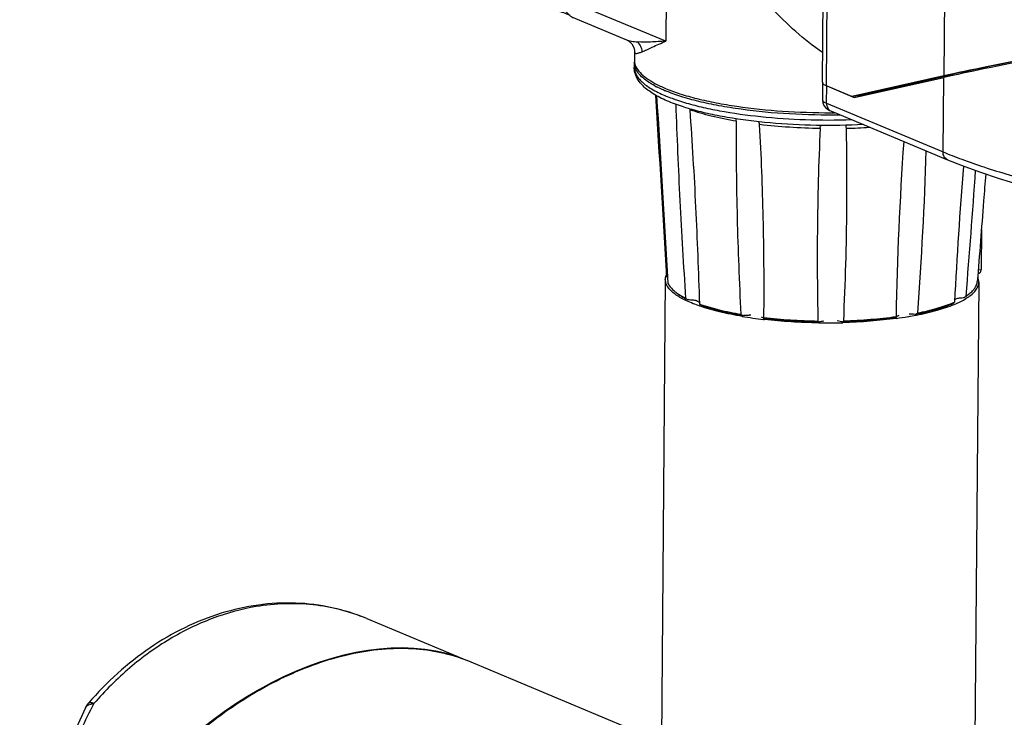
# Model space of a CAD drawing. Header units: millimetres. Extents: x 12 to 2508, y 25 to 1770.
# Tile 49 of 53: x 2128 to 2323, y 1411 to 1549. Entities that reach past the tile are written whole.
import ezdxf

# ---------------------------------------------------------------- set-up
doc = ezdxf.new("R2010")
doc.units = ezdxf.units.MM
for name, color, linetype in [('ARM2_ABL94', 7, 'Continuous'), ('COVER_M_PBL89', 7, 'Continuous'), ('COVER_S_PBL101', 7, 'Continuous'), ('COVER_S_PBL86', 7, 'Continuous'), ('FLANGE_J5_PBL105', 7, 'Continuous'), ('HOLDER_M_PBL93', 7, 'Continuous'), ('HOLDER_S_PBL100', 7, 'Continuous'), ('HOLDER_S_PBL85', 7, 'Continuous'), ('MODULE_M_ABL88', 7, 'Continuous'), ('MODULE_S_ABL84', 7, 'Continuous'), ('MODULE_S_ABL99', 7, 'Continuous'), ('new_view_8_VBL72', 7, 'Continuous'), ('PIPE2_PBL95', 7, 'Continuous'), ('PLATE_PBL107', 7, 'Continuous')]:
    doc.layers.add(name, color=color, linetype=linetype)

# ---------------------------------------------------------------- blocks, each defined once
blk = doc.blocks.new('HOLDER_S_PBL85', base_point=(1340.83, 1823.39))
at = {"layer": 'HOLDER_S_PBL85', "color": 7}
for p, q in [((1314.53, 1843.19), (1314.62, 1854.23)), ((1389.16, 1800.17), (1389.62, 1853.59)), ((1314.53, 1843.19), (1314.53, 1843.2)), ((1296.24, 1786.71), (1296.47, 1812.94)), ((1296.47, 1812.95), (1296.47, 1812.94)), ((1384.36, 1799.63), (1384.4, 1799.65)), ((1384.36, 1799.63), (1384.36, 1799.65)), ((1320.24, 1787.93), (1302.05, 1783.87)), ((1303.72, 1784.15), (1321.91, 1788.21)), ((1302.05, 1783.87), (1297.06, 1785.96)), ((1302.05, 1783.87), (1303.72, 1784.15)), ((1303.72, 1784.15), (1304.07, 1784.01))]:
    blk.add_line(p, q, dxfattribs=at)
at = {"layer": 'HOLDER_S_PBL85', "color": 2}
for p, q in [((1297.06, 1785.96), (1297.37, 1822.07)), ((1297.37, 1822.07), (1320.45, 1812.42)), ((1320.45, 1812.42), (1320.24, 1787.93)), ((1321.91, 1787.99), (1321.91, 1788.21))]:
    blk.add_line(p, q, dxfattribs=at)
at = {"layer": 'HOLDER_S_PBL85', "color": 7}
for centre, radius, start, end in [((1296.61, 1786.7), 0.365, 179.546, 184.9023), ((1296.73, 1786.74), 0.498, 205.8948, 207.4526)]:
    blk.add_arc(centre, radius, start, end, dxfattribs=at)
for centre, major_axis, start_param, end_param in [((1351.6, 1793.22), (37.56, 6.96), 6.121587, 8.837407), ((1380.39, 1798.91), (4.01, 0.74), -0.004711, 1.071088), ((1351.6, 1793.22), (35.56, 6.58), 0.006721, 0.395117), ((1351.6, 1793.22), (35.56, 6.58), 6.807722, 8.837407)]:
    blk.add_ellipse(centre, major_axis=major_axis, ratio=0.024305, start_param=start_param, end_param=end_param, dxfattribs=at)
for points, knots in [([(1315.19, 1862.91), (1313.53, 1862.09), (1310.29, 1860.15), (1305.85, 1856.5), (1301.88, 1852.15), (1297.32, 1845.56), (1293.3, 1836.28), (1292.08, 1828.26), (1292.05, 1824.3)], [0, 0, 0, 0, 0.117748, 0.23932, 0.36412, 0.491275, 0.747729, 1, 1, 1, 1]), ([(1314.62, 1854.23), (1314.62, 1854.3), (1314.63, 1854.56), (1314.68, 1854.81), (1314.74, 1855)], [0, 0, 0, 0, 0.247465, 1, 1, 1, 1]), ([(1320.76, 1848.63), (1319.85, 1849.01), (1318.58, 1849.61), (1317.08, 1850.57), (1316.19, 1851.27), (1315.5, 1851.99), (1314.99, 1852.73), (1314.69, 1853.47), (1314.62, 1853.99), (1314.62, 1854.23)], [0, 0, 0, 0, 0.338454, 0.482908, 0.611253, 0.724585, 0.824843, 0.915155, 1, 1, 1, 1]), ([(1314.74, 1855), (1314.76, 1855.06), (1314.84, 1855.32), (1314.96, 1855.57), (1315.06, 1855.75)], [0, 0, 0, 0, 0.241991, 1, 1, 1, 1]), ([(1389.14, 1855.23), (1389.18, 1855.15), (1389.35, 1854.85), (1389.48, 1854.53), (1389.54, 1854.29)], [0, 0, 0, 0, 0.261886, 1, 1, 1, 1]), ([(1389.54, 1854.29), (1389.55, 1854.23), (1389.6, 1854), (1389.62, 1853.77), (1389.62, 1853.59)], [0, 0, 0, 0, 0.253527, 1, 1, 1, 1]), ([(1389.62, 1853.59), (1389.62, 1853.24), (1389.46, 1852.49), (1388.81, 1851.44), (1387.78, 1850.45), (1386.39, 1849.5), (1384.65, 1848.6), (1382.58, 1847.75), (1380.18, 1846.97), (1376.44, 1845.98), (1371.17, 1844.99), (1364.27, 1844.2), (1356.87, 1843.79), (1351.8, 1843.8), (1349.23, 1843.87)], [0, 0, 0, 0, 0.024345, 0.051671, 0.084047, 0.122576, 0.167711, 0.219508, 0.27777, 0.342128, 0.487006, 0.649114, 0.822345, 1, 1, 1, 1]), ([(1349.23, 1843.87), (1346.43, 1843.95), (1341.02, 1844.27), (1333.33, 1845.23), (1327.48, 1846.43), (1323.4, 1847.62), (1321.6, 1848.28), (1320.76, 1848.63)], [0, 0, 0, 0, 0.289807, 0.561095, 0.801237, 0.906321, 1, 1, 1, 1]), ([(1292.05, 1824.3), (1292.02, 1821.13), (1292.67, 1814.93), (1294.89, 1809.08), (1296.36, 1806.46)], [0, 0, 0, 0, 0.514016, 1, 1, 1, 1]), ([(1296.24, 1786.67), (1296.24, 1786.63), (1296.26, 1786.58), (1296.28, 1786.54), (1296.28, 1786.53)], [0, 0, 0, 0, 0.739225, 1, 1, 1, 1]), ([(1296.29, 1786.51), (1296.35, 1786.4), (1296.6, 1786.17), (1296.88, 1786.03), (1297.06, 1785.96)], [0, 0, 0, 0, 0.412217, 1, 1, 1, 1])]:
    blk.add_open_spline(points, degree=3, knots=knots, dxfattribs=at)
at = {"layer": 'HOLDER_S_PBL85', "color": 2}
for points, knots in [([(1315.14, 1857.94), (1314.54, 1857.08), (1313.49, 1855.24), (1312.75, 1853.26), (1312.44, 1852.25)], [0, 0, 0, 0, 0.498588, 1, 1, 1, 1]), ([(1312.44, 1852.25), (1311.52, 1849.21), (1311.03, 1844.3), (1311.54, 1837.78), (1312.77, 1830.94), (1315.52, 1822.31), (1318.66, 1815.7), (1320.45, 1812.42)], [0, 0, 0, 0, 0.228953, 0.349031, 0.472697, 0.730044, 1, 1, 1, 1]), ([(1320.45, 1812.42), (1318.59, 1817.43), (1316.36, 1825.11), (1314.78, 1835.5), (1314.51, 1840.65), (1314.53, 1843.19)], [0, 0, 0, 0, 0.509647, 0.757636, 1, 1, 1, 1]), ([(1297.37, 1822.07), (1297.12, 1821.31), (1296.28, 1818.33), (1295.84, 1815.22), (1295.9, 1812.93)], [0, 0, 0, 0, 0.260213, 1, 1, 1, 1]), ([(1297.37, 1822.07), (1297.23, 1821.31), (1296.75, 1818.29), (1296.48, 1815.23), (1296.47, 1812.94)], [0, 0, 0, 0, 0.254024, 1, 1, 1, 1]), ([(1296.41, 1808.98), (1296.33, 1809.31), (1296.05, 1810.61), (1295.92, 1811.94), (1295.9, 1812.93)], [0, 0, 0, 0, 0.251427, 1, 1, 1, 1]), ([(1295.9, 1812.93), (1295.92, 1812.91), (1296.01, 1812.83), (1296.1, 1812.74), (1296.16, 1812.66)], [0, 0, 0, 0, 0.256317, 1, 1, 1, 1]), ([(1296.16, 1812.66), (1296.19, 1812.61), (1296.33, 1812.42), (1296.43, 1812.2), (1296.46, 1812.02)], [0, 0, 0, 0, 0.261487, 1, 1, 1, 1])]:
    blk.add_open_spline(points, degree=3, knots=knots, dxfattribs=at)
blk = doc.blocks.new('COVER_S_PBL86', base_point=(1342.71, 1781))
at = {"layer": 'COVER_S_PBL86', "color": 7}
for p, q in [((1388.96, 1776.24), (1389.16, 1799.87)), ((1296.29, 1786.51), (1296.26, 1783.13)), ((1297.11, 1785.94), (1302.54, 1783.66)), ((1302.54, 1783.66), (1320.24, 1787.63)), ((1297.48, 1781.21), (1297.65, 1781.12)), ((1297.65, 1781.12), (1297.91, 1781.01)), ((1298.39, 1780.8), (1321.01, 1771.33))]:
    blk.add_line(p, q, dxfattribs=at)
at = {"layer": 'COVER_S_PBL86', "color": 2}
for p, q in [((1297.08, 1782.53), (1297.11, 1785.94)), ((1320.11, 1772.9), (1320.24, 1787.63)), ((1297.08, 1782.53), (1320.11, 1772.9))]:
    blk.add_line(p, q, dxfattribs=at)
at = {"layer": 'COVER_S_PBL86', "color": 7}
for points in [[(1296.26, 1783.13), (1296.32, 1782.64), (1296.53, 1782.11), (1296.84, 1781.69), (1297.18, 1781.4), (1297.48, 1781.21)], [(1376.8, 1764.16), (1377.59, 1764.43), (1381, 1765.91), (1383.9, 1767.72), (1386.2, 1769.8), (1387.82, 1772.06), (1388.72, 1774.38), (1388.96, 1776.24)], [(1321.01, 1771.33), (1323.89, 1770.19), (1327.34, 1768.93), (1331.24, 1767.64), (1335.56, 1766.34), (1340.22, 1765.1), (1345.14, 1763.99), (1350.18, 1763.09), (1355.24, 1762.45), (1360.2, 1762.13), (1364.94, 1762.16)], [(1365.3, 1762.32), (1368.1, 1762.61), (1371.45, 1763.09), (1374.57, 1763.69), (1376.97, 1764.29)]]:
    blk.add_lwpolyline(points, dxfattribs=at)
for centre, radius, start, end in [((1298.55, 1789.36), 3.72, 246.2649, 247.3037), ((1364.85, 1762.86), 0.721, 303.6677, 309.5685)]:
    blk.add_arc(centre, radius, start, end, dxfattribs=at)
at = {"layer": 'COVER_S_PBL86', "color": 2}
blk.add_arc((1360.4, 1837.83), 75.28, 282.7011, 282.8652, dxfattribs=at)
at = {"layer": 'COVER_S_PBL86', "color": 7}
blk.add_ellipse((1351.6, 1792.91), major_axis=(37.56, 6.96), ratio=0.02463, start_param=-0.004785, end_param=2.554154, dxfattribs=at)
at = {"layer": 'COVER_S_PBL86', "color": 2}
for points, knots in [([(1296.26, 1783.13), (1296.26, 1783.08), (1296.3, 1783.01), (1296.38, 1782.92), (1296.52, 1782.81), (1296.75, 1782.68), (1296.96, 1782.58), (1297.08, 1782.53)], [0, 0, 0, 0, 0.134798, 0.226875, 0.339048, 0.627308, 1, 1, 1, 1]), ([(1297.08, 1782.53), (1297.08, 1782.22), (1297.18, 1781.74), (1297.54, 1781.24), (1297.78, 1781.07), (1297.91, 1781.01)], [0, 0, 0, 0, 0.523586, 0.766478, 1, 1, 1, 1]), ([(1320.11, 1772.9), (1321.33, 1772.39), (1324.01, 1771.35), (1328.37, 1769.83), (1333.3, 1768.3), (1340.61, 1766.31), (1348.3, 1764.72), (1356.17, 1763.79), (1362, 1763.51), (1367.58, 1763.69), (1372.76, 1764.36), (1377.41, 1765.5), (1381.4, 1767.08), (1384.63, 1769.02), (1386.71, 1770.94), (1387.87, 1772.58), (1388.49, 1773.79), (1388.86, 1775.01), (1388.95, 1775.84), (1388.96, 1776.24)], [0, 0, 0, 0, 0.052644, 0.114419, 0.183545, 0.258101, 0.415894, 0.495556, 0.573413, 0.647854, 0.717439, 0.781009, 0.837793, 0.88748, 0.930289, 0.949408, 0.967213, 0.983966, 1, 1, 1, 1]), ([(1321.01, 1771.33), (1320.88, 1771.39), (1320.62, 1771.56), (1320.22, 1772.06), (1320.11, 1772.57), (1320.11, 1772.9)], [0, 0, 0, 0, 0.23364, 0.476023, 1, 1, 1, 1]), ([(1365.46, 1762.46), (1366, 1762.53), (1367.08, 1762.67), (1368.66, 1762.9), (1370.2, 1763.14), (1372.13, 1763.46), (1374.38, 1763.85), (1376.13, 1764.2), (1376.95, 1764.39)], [0, 0, 0, 0, 0.141449, 0.278913, 0.412276, 0.541075, 0.783427, 1, 1, 1, 1])]:
    blk.add_open_spline(points, degree=3, knots=knots, dxfattribs=at)
at = {"layer": 'COVER_S_PBL86', "color": 7}
for points, knots in [([(1297.91, 1781.01), (1297.94, 1780.99), (1298.11, 1780.92), (1298.27, 1780.85), (1298.39, 1780.8)], [0, 0, 0, 0, 0.222275, 1, 1, 1, 1]), ([(1376.8, 1764.16), (1376.72, 1764.13), (1376.61, 1764.12), (1376.5, 1764.14), (1376.47, 1764.15)], [0, 0, 0, 0, 0.741536, 1, 1, 1, 1]), ([(1377.16, 1764.44), (1377.15, 1764.41), (1377.08, 1764.33), (1377, 1764.26), (1376.93, 1764.22)], [0, 0, 0, 0, 0.266294, 1, 1, 1, 1]), ([(1377.16, 1764.44), (1377.15, 1764.42), (1377.1, 1764.36), (1377.02, 1764.31), (1376.97, 1764.29)], [0, 0, 0, 0, 0.274375, 1, 1, 1, 1]), ([(1364.94, 1762.16), (1365.02, 1762.16), (1365.13, 1762.19), (1365.22, 1762.24), (1365.25, 1762.26)], [0, 0, 0, 0, 0.741395, 1, 1, 1, 1]), ([(1365.31, 1762.3), (1365.32, 1762.31), (1365.37, 1762.36), (1365.42, 1762.42), (1365.46, 1762.46)], [0, 0, 0, 0, 0.239905, 1, 1, 1, 1])]:
    blk.add_open_spline(points, degree=3, knots=knots, dxfattribs=at)
blk.add_open_spline([(1376.93, 1764.22), (1376.89, 1764.19), (1376.85, 1764.17), (1376.8, 1764.16)], degree=3, dxfattribs=at)
blk = doc.blocks.new('MODULE_S_ABL84', base_point=(1342.71, 1781))
at = {"layer": 'COVER_S_PBL86'}
blk.add_blockref('COVER_S_PBL86', (1342.71, 1781), dxfattribs=at)
at = {"layer": 'HOLDER_S_PBL85'}
blk.add_blockref('HOLDER_S_PBL85', (1340.83, 1823.39), dxfattribs=at)
blk = doc.blocks.new('COVER_M_PBL89', base_point=(1183.5, 1628.75))
at = {"layer": 'COVER_M_PBL89', "color": 7}
for p, q in [((1206.11, 1680.57), (1225.97, 1672.26)), ((1150.47, 1662.92), (1150.47, 1662.92)), ((1141.02, 1616.86), (1141.02, 1616.86)), ((1157.92, 1575.01), (1157.91, 1575.01)), ((1158.25, 1574.86), (1157.92, 1575.01)), ((1158.25, 1574.86), (1159.14, 1574.47)), ((1159.14, 1574.47), (1160.61, 1573.86))]:
    blk.add_line(p, q, dxfattribs=at)
for points in [[(1150.47, 1662.92), (1147.52, 1656.45), (1145.13, 1649.21), (1143.41, 1641.9), (1142.27, 1634.91), (1141.56, 1628.42), (1141.17, 1622.36), (1141.02, 1616.86)], [(1141.02, 1616.86), (1141.08, 1611.5), (1141.39, 1605.88), (1142.06, 1600.17), (1143.24, 1594.38), (1145.08, 1588.88), (1147.59, 1584.11), (1150.65, 1580.22), (1154.23, 1577.15), (1157.91, 1575.01)]]:
    blk.add_lwpolyline(points, dxfattribs=at)
blk.add_arc((1154.9, 1660.58), 5.02, 139.3701, 152.1516, dxfattribs=at)
at = {"layer": 'COVER_M_PBL89', "color": 2}
for centre, radius, start, end in [((1152.05, 1661.52), 2.19, 109.0481, 111.3118), ((1168.19, 1596.62), 23.93, 244.5422, 245.4418)]:
    blk.add_arc(centre, radius, start, end, dxfattribs=at)
at = {"layer": 'COVER_M_PBL89', "color": 7}
blk.add_ellipse((1193.29, 1623.06), major_axis=(40.55, 44.19), ratio=0.660707, start_param=0.235353, end_param=3.372099, dxfattribs=at)
blk.add_open_spline([(1206.11, 1680.57), (1203.9, 1681.49), (1199.27, 1682.94), (1192.01, 1683.84), (1184.6, 1683.44), (1177.21, 1681.78), (1170, 1678.91), (1160.75, 1673.52), (1154.66, 1667.99), (1151.1, 1663.84)], degree=3, knots=[0, 0, 0, 0, 0.117221, 0.235424, 0.35551, 0.478206, 0.604001, 0.733105, 1, 1, 1, 1], dxfattribs=at)
at = {"layer": 'COVER_M_PBL89', "color": 2}
for points, knots in [([(1184.25, 1682.93), (1181.29, 1682.43), (1175.35, 1680.8), (1166.91, 1676.67), (1159.02, 1670.96), (1154.35, 1666.28), (1152.17, 1663.75)], [0, 0, 0, 0, 0.236172, 0.481773, 0.736771, 1, 1, 1, 1]), ([(1206.11, 1680.57), (1204.43, 1681.27), (1200.94, 1682.44), (1195.49, 1683.42), (1189.88, 1683.62), (1186.12, 1683.24), (1184.25, 1682.93)], [0, 0, 0, 0, 0.245669, 0.493149, 0.74412, 1, 1, 1, 1]), ([(1152.17, 1663.75), (1150.29, 1660.36), (1147.15, 1653.01), (1144.08, 1641.19), (1142.32, 1628.77), (1141.88, 1620.33), (1141.84, 1616.12)], [0, 0, 0, 0, 0.236172, 0.48499, 0.743192, 1, 1, 1, 1]), ([(1150.47, 1662.92), (1150.55, 1663.06), (1150.77, 1663.33), (1151.08, 1663.5), (1151.25, 1663.57)], [0, 0, 0, 0, 0.473095, 1, 1, 1, 1]), ([(1152.17, 1663.75), (1152.05, 1663.8), (1151.82, 1663.88), (1151.47, 1663.97), (1151.18, 1663.94), (1151.1, 1663.84)], [0, 0, 0, 0, 0.360942, 0.643998, 1, 1, 1, 1]), ([(1151.33, 1663.6), (1151.39, 1663.62), (1151.67, 1663.7), (1151.95, 1663.74), (1152.17, 1663.75)], [0, 0, 0, 0, 0.232338, 1, 1, 1, 1]), ([(1141.84, 1616.12), (1141.72, 1616.17), (1141.51, 1616.27), (1141.24, 1616.45), (1141.07, 1616.65), (1141.02, 1616.8), (1141.02, 1616.86)], [0, 0, 0, 0, 0.339195, 0.612469, 0.825803, 1, 1, 1, 1]), ([(1141.84, 1616.12), (1141.82, 1613.61), (1141.91, 1608.77), (1142.48, 1601.82), (1143.54, 1595.53), (1145.12, 1589.92), (1147.29, 1585.02), (1150.12, 1580.84), (1153.65, 1577.42), (1156.44, 1575.72), (1157.91, 1575.02)], [0, 0, 0, 0, 0.161587, 0.311523, 0.448206, 0.572174, 0.685621, 0.791856, 0.895097, 1, 1, 1, 1])]:
    blk.add_open_spline(points, degree=3, knots=knots, dxfattribs=at)
blk = doc.blocks.new('HOLDER_M_PBL93', base_point=(1203.9, 1602.1))
at = {"layer": 'HOLDER_M_PBL93', "color": 7}
for p, q in [((1264.4, 1656.18), (1225.97, 1672.26)), ((1225.97, 1672.25), (1226.07, 1672.21))]:
    blk.add_line(p, q, dxfattribs=at)
blk.add_open_spline([(1144.87, 1614.85), (1145.9, 1619.2), (1149.02, 1627.98), (1156.14, 1640.39), (1165.58, 1651.88), (1176.86, 1661.75), (1189.34, 1669.3), (1200.36, 1673.27), (1208.99, 1674.65), (1215.06, 1674.79), (1220.74, 1674.04), (1224.3, 1672.95), (1225.97, 1672.26)], degree=3, knots=[0, 0, 0, 0, 0.122097, 0.252852, 0.38915, 0.526728, 0.660545, 0.785626, 0.843841, 0.898848, 0.950767, 1, 1, 1, 1], dxfattribs=at)
blk = doc.blocks.new('MODULE_M_ABL88', base_point=(1203.9, 1602.1))
at = {"layer": 'COVER_M_PBL89'}
blk.add_blockref('COVER_M_PBL89', (1183.5, 1628.75), dxfattribs=at)
at = {"layer": 'HOLDER_M_PBL93'}
blk.add_blockref('HOLDER_M_PBL93', (1203.9, 1602.1), dxfattribs=at)
blk = doc.blocks.new('PIPE2_PBL95', base_point=(1295.75, 1693.9))
at = {"layer": 'PIPE2_PBL95', "color": 7}
for p, q in [((1265.18, 1747.68), (1264.33, 1647.81)), ((1327.18, 1747.15), (1326.33, 1647.28)), ((1264.76, 1646.4), (1264.75, 1646.41)), ((1264.83, 1646.4), (1264.82, 1646.41)), ((1271.24, 1642.48), (1271.16, 1642.51)), ((1271.28, 1642.49), (1271.2, 1642.52)), ((1321.4, 1642.83), (1321.45, 1642.86)), ((1321.41, 1642.83), (1321.47, 1642.85))]:
    blk.add_line(p, q, dxfattribs=at)
for centre, radius, start, end in [((1324.93, 1747.17), 2.25, 359.5243, 3.1132), ((1272.88, 1752.6), 9.75, 233.9252, 235.3786), ((1294.61, 1826.05), 86.87, 260.5778, 263.3963), ((1295.47, 1833.21), 94.08, 263.3744, 263.4897), ((1300.79, 1813.95), 74.68, 277.7724, 279.5529), ((1302.09, 1806.14), 66.77, 279.5573, 281.012), ((1297.1, 1853.31), 114.25, 269.2219, 271.5883), ((1324.03, 1647.3), 2.29, 348.0882, 359.4547), ((1299.92, 1714.16), 74.77, 277.7377, 279.5525)]:
    blk.add_arc(centre, radius, start, end, dxfattribs=at)
for points, knots in [([(1265.18, 1747.68), (1265.18, 1747.72), (1265.19, 1747.91), (1265.22, 1748.09), (1265.26, 1748.23)], [0, 0, 0, 0, 0.248084, 1, 1, 1, 1]), ([(1267.14, 1744.73), (1266.84, 1744.95), (1266.3, 1745.39), (1265.67, 1746.13), (1265.27, 1746.89), (1265.18, 1747.43), (1265.18, 1747.68)], [0, 0, 0, 0, 0.304919, 0.566289, 0.793048, 1, 1, 1, 1]), ([(1265.26, 1748.23), (1265.26, 1748.26), (1265.3, 1748.38), (1265.34, 1748.51), (1265.38, 1748.6)], [0, 0, 0, 0, 0.245983, 1, 1, 1, 1]), ([(1325.19, 1744.24), (1325.49, 1744.45), (1326.03, 1744.89), (1326.68, 1745.61), (1327.08, 1746.37), (1327.18, 1746.9), (1327.18, 1747.15)], [0, 0, 0, 0, 0.304645, 0.565938, 0.792801, 1, 1, 1, 1]), ([(1327.18, 1747.29), (1327.17, 1747.36), (1327.15, 1747.64), (1327.07, 1747.92), (1326.98, 1748.11)], [0, 0, 0, 0, 0.243978, 1, 1, 1, 1]), ([(1272.02, 1742.38), (1271.12, 1742.69), (1269.51, 1743.31), (1267.98, 1744.14), (1267.34, 1744.58)], [0, 0, 0, 0, 0.549283, 1, 1, 1, 1]), ([(1322.32, 1742.72), (1322.53, 1742.81), (1323.28, 1743.13), (1324.02, 1743.5), (1324.53, 1743.81)], [0, 0, 0, 0, 0.269657, 1, 1, 1, 1]), ([(1324.53, 1743.81), (1324.59, 1743.85), (1324.81, 1743.98), (1325.03, 1744.13), (1325.19, 1744.24)], [0, 0, 0, 0, 0.258391, 1, 1, 1, 1]), ([(1280.39, 1740.36), (1278.87, 1740.61), (1276.06, 1741.17), (1273.29, 1741.94), (1272.02, 1742.38)], [0, 0, 0, 0, 0.53411, 1, 1, 1, 1]), ([(1314.85, 1740.6), (1316.23, 1740.87), (1318.76, 1741.45), (1321.22, 1742.27), (1322.32, 1742.72)], [0, 0, 0, 0, 0.541513, 1, 1, 1, 1]), ([(1295.55, 1739.08), (1293.72, 1739.1), (1290.14, 1739.24), (1286.56, 1739.54), (1284.81, 1739.74)], [0, 0, 0, 0, 0.508166, 1, 1, 1, 1]), ([(1310.89, 1739.95), (1309.17, 1739.72), (1305.64, 1739.35), (1302.09, 1739.16), (1300.26, 1739.11)], [0, 0, 0, 0, 0.486393, 1, 1, 1, 1]), ([(1264.75, 1646.41), (1264.62, 1646.63), (1264.4, 1647.08), (1264.33, 1647.57), (1264.33, 1647.81)], [0, 0, 0, 0, 0.520225, 1, 1, 1, 1]), ([(1271.16, 1642.51), (1270.39, 1642.77), (1268.98, 1643.31), (1267.13, 1644.25), (1265.71, 1645.24), (1265, 1646.01), (1264.76, 1646.4)], [0, 0, 0, 0, 0.320706, 0.593632, 0.818687, 1, 1, 1, 1]), ([(1321.47, 1642.85), (1322.12, 1643.12), (1323.29, 1643.67), (1324.59, 1644.51), (1325.37, 1645.23), (1325.8, 1645.74), (1326.11, 1646.27), (1326.24, 1646.64), (1326.28, 1646.83)], [0, 0, 0, 0, 0.3286, 0.600289, 0.716053, 0.819822, 0.913531, 1, 1, 1, 1]), ([(1309.98, 1640.07), (1308.35, 1639.85), (1304.98, 1639.49), (1299.82, 1639.21), (1294.53, 1639.17), (1289.26, 1639.37), (1284.17, 1639.8), (1279.41, 1640.46), (1275.12, 1641.32), (1272.46, 1642.07), (1271.24, 1642.48)], [0, 0, 0, 0, 0.126474, 0.259841, 0.396461, 0.532562, 0.664392, 0.788358, 0.901168, 1, 1, 1, 1]), ([(1312.32, 1640.43), (1314.01, 1640.72), (1316.43, 1641.21), (1319.45, 1642.09), (1320.79, 1642.57), (1321.41, 1642.83)], [0, 0, 0, 0, 0.545856, 0.785354, 1, 1, 1, 1])]:
    blk.add_open_spline(points, degree=3, knots=knots, dxfattribs=at)
blk = doc.blocks.new('FLANGE_J5_PBL105', base_point=(1293.8, 1762.73))
at = {"layer": 'FLANGE_J5_PBL105', "color": 7}
for p, q in [((1259.05, 1790.59), (1259.04, 1789.63)), ((1279.22, 1778.96), (1279.21, 1778.87)), ((1265.77, 1746.79), (1265.69, 1748.17)), ((1284.68, 1740.13), (1284.69, 1741.4)), ((1282.1, 1740.59), (1281.76, 1740.62)), ((1310.81, 1740.32), (1310.84, 1740.32)), ((1310.81, 1740.32), (1310.84, 1740.32)), ((1310.83, 1740.19), (1310.83, 1740.13)), ((1311.4, 1740.53), (1311.21, 1740.48))]:
    blk.add_line(p, q, dxfattribs=at)
at = {"layer": 'FLANGE_J5_PBL105', "color": 2}
for p, q in [((1266.83, 1783.39), (1266.86, 1783.38)), ((1266.9, 1783.4), (1266.93, 1783.39))]:
    blk.add_line(p, q, dxfattribs=at)
at = {"layer": 'FLANGE_J5_PBL105', "color": 7}
for centre, radius, start, end in [((1261.78, 1790.57), 2.73, 174.0359, 179.4976), ((1272.48, 1803.39), 19.79, 241.7886, 242.8253), ((-11481.61, 993.14), 12769.43, 3.389717, 3.55129), ((-3276.64, 1490.69), 4549.62, 3.24431, 3.69613), ((1276.24, 1811.41), 28.64, 246.8454, 247.2981), ((1268.9, 1781.14), 1.19, 4.1202, 13.4909), ((1950.19, 1729.9), 639.44, 175.95879, 179.06604), ((587.85, 1795.56), 729.29, 355.71259, 358.2359), ((2442, 1683.57), 1121.21, 175.57364, 176.95261), ((-317.37, 1881.72), 1647.77, 355.21875, 356.08529), ((736.82, 1766.56), 564.29, 357.2492, 359.5273), ((1840.67, 1752.1), 545.44, 179.4819, 181.3295), ((1249.27, 1732.8), 22.33, 42.6256, 43.468), ((1271.75, 1751.09), 7.45, 228.8355, 231.8119), ((1272.46, 1751.99), 8.6, 231.7654, 233.9127), ((1271.94, 1750.7), 7.28, 228.8305, 231.2296), ((1290.02, 1769.41), 32.88, 230.6802, 231.4825), ((1272.54, 1744.84), 1.8, 247.3758, 251.8369), ((1313.85, 1762.95), 21.53, 292.6981, 293.3183), ((1279.01, 1800.07), 72.02, 308.9732, 309.3442), ((1319.32, 1752.51), 9.73, 303.3444, 305.1338), ((1319.87, 1751.73), 8.77, 305.1394, 307.231), ((1320.37, 1750.41), 7.44, 307.8349, 310.1545), ((1320.54, 1750.84), 7.66, 307.2442, 310.1423), ((1282.67, 1773.15), 32.18, 250.5943, 250.9331), ((1284.61, 1746.17), 7, 230.2633, 233.4499), ((1311.2, 1740.01), 0.396, 141.041, 142.7983), ((1309.32, 1748.48), 9.43, 305.3332, 307.8342)]:
    blk.add_arc(centre, radius, start, end, dxfattribs=at)
at = {"layer": 'FLANGE_J5_PBL105', "color": 2}
for centre, radius, start, end in [((1276.39, 1810.82), 29.05, 247.124, 247.297), ((1297.74, 1893.56), 116.04, 271.6066, 273.8725)]:
    blk.add_arc(centre, radius, start, end, dxfattribs=at)
at = {"layer": 'FLANGE_J5_PBL105', "color": 7}
for points, knots in [([(1259.19, 1789.7), (1259.17, 1789.77), (1259.08, 1790.06), (1259.05, 1790.37), (1259.05, 1790.59)], [0, 0, 0, 0, 0.255691, 1, 1, 1, 1]), ([(1265.86, 1782.85), (1264.91, 1783.25), (1263.57, 1783.89), (1261.98, 1784.91), (1260.99, 1785.7), (1260.17, 1786.56), (1259.54, 1787.5), (1259.13, 1788.53), (1259.04, 1789.26), (1259.04, 1789.63)], [0, 0, 0, 0, 0.302672, 0.436285, 0.559624, 0.674938, 0.785288, 0.892521, 1, 1, 1, 1]), ([(1263.13, 1785.96), (1262.62, 1786.23), (1261.7, 1786.78), (1260.25, 1787.91), (1259.43, 1788.96), (1259.19, 1789.7)], [0, 0, 0, 0, 0.312706, 0.580756, 1, 1, 1, 1]), ([(1264.98, 1785.07), (1264.85, 1785.13), (1264.33, 1785.36), (1263.82, 1785.6), (1263.45, 1785.79)], [0, 0, 0, 0, 0.259803, 1, 1, 1, 1]), ([(1299.79, 1780.19), (1296.44, 1780.14), (1289.88, 1780.27), (1281.87, 1781.02), (1275.9, 1781.98), (1271.91, 1782.82), (1268.37, 1783.79), (1266.19, 1784.57), (1265.19, 1784.99)], [0, 0, 0, 0, 0.286306, 0.559833, 0.686137, 0.802711, 0.907805, 1, 1, 1, 1]), ([(1270.08, 1781.38), (1269.7, 1781.5), (1268.27, 1781.93), (1266.87, 1782.43), (1265.86, 1782.85)], [0, 0, 0, 0, 0.266125, 1, 1, 1, 1]), ([(1267.25, 1782.35), (1267.35, 1779.17), (1267.6, 1772.8), (1268.2, 1760.01), (1268.76, 1750.39), (1269.19, 1743.97)], [0, 0, 0, 0, 0.248186, 0.497688, 1, 1, 1, 1]), ([(1304.36, 1778.29), (1301.27, 1778.13), (1295.1, 1778.03), (1286.09, 1778.51), (1278.91, 1779.41), (1273.65, 1780.44), (1271.23, 1781.05), (1270.08, 1781.38)], [0, 0, 0, 0, 0.268674, 0.535002, 0.783339, 0.896372, 1, 1, 1, 1]), ([(1271.98, 1742.8), (1271.8, 1749.19), (1271.29, 1762), (1270.55, 1774.8), (1270.08, 1781.23)], [0, 0, 0, 0, 0.49791, 1, 1, 1, 1]), ([(1279.21, 1778.87), (1279.19, 1775.71), (1279.2, 1769.38), (1279.37, 1759.87), (1279.67, 1750.33), (1279.96, 1743.97), (1280.13, 1740.78)], [0, 0, 0, 0, 0.24884, 0.498503, 0.748886, 1, 1, 1, 1]), ([(1279.22, 1778.96), (1279.22, 1779.01), (1279.22, 1779.17), (1279.22, 1779.34), (1279.23, 1779.46)], [0, 0, 0, 0, 0.277516, 1, 1, 1, 1]), ([(1283.84, 1778.3), (1283.84, 1778.35), (1283.81, 1778.56), (1283.74, 1778.76), (1283.65, 1778.88)], [0, 0, 0, 0, 0.261672, 1, 1, 1, 1]), ([(1284.69, 1741.4), (1284.72, 1744.47), (1284.72, 1750.61), (1284.58, 1759.83), (1284.3, 1769.06), (1284.02, 1775.22), (1283.84, 1778.3)], [0, 0, 0, 0, 0.249226, 0.498962, 0.749192, 1, 1, 1, 1]), ([(1295.82, 1777.53), (1295.82, 1777.59), (1295.84, 1777.8), (1295.9, 1778.02), (1295.98, 1778.15)], [0, 0, 0, 0, 0.277272, 1, 1, 1, 1]), ([(1300.99, 1777.57), (1300.99, 1777.68), (1300.97, 1777.89), (1300.92, 1778.09), (1300.88, 1778.18)], [0, 0, 0, 0, 0.542053, 1, 1, 1, 1]), ([(1295.82, 1777.53), (1295.65, 1774.12), (1295.4, 1767.29), (1295.28, 1760.45), (1295.25, 1757.03)], [0, 0, 0, 0, 0.499975, 1, 1, 1, 1]), ([(1301.1, 1761.91), (1301.11, 1763.21), (1301.13, 1768.43), (1301.09, 1773.66), (1300.99, 1777.57)], [0, 0, 0, 0, 0.250134, 1, 1, 1, 1]), ([(1328.55, 1768.53), (1328.41, 1766.75), (1327.86, 1759.65), (1327.31, 1752.56), (1326.89, 1747.24)], [0, 0, 0, 0, 0.250952, 1, 1, 1, 1]), ([(1325.48, 1744.98), (1325.68, 1745.15), (1326.05, 1745.5), (1326.49, 1746.06), (1326.78, 1746.64), (1326.87, 1747.04), (1326.89, 1747.24)], [0, 0, 0, 0, 0.291805, 0.550838, 0.783754, 1, 1, 1, 1]), ([(1265.77, 1746.79), (1265.82, 1746.68), (1266.12, 1746.19), (1266.52, 1745.77), (1266.85, 1745.48)], [0, 0, 0, 0, 0.225945, 1, 1, 1, 1]), ([(1267.38, 1745.02), (1267.69, 1744.77), (1268.39, 1744.29), (1269.14, 1743.88), (1269.55, 1743.68)], [0, 0, 0, 0, 0.46629, 1, 1, 1, 1]), ([(1267.4, 1745.04), (1267.53, 1744.95), (1268.1, 1744.55), (1268.71, 1744.21), (1269.19, 1743.97)], [0, 0, 0, 0, 0.23039, 1, 1, 1, 1]), ([(1269.55, 1743.68), (1269.66, 1743.68), (1270.1, 1743.67), (1270.53, 1743.62), (1270.85, 1743.57)], [0, 0, 0, 0, 0.260097, 1, 1, 1, 1]), ([(1271.33, 1743.42), (1271.3, 1743.44), (1271.14, 1743.5), (1270.98, 1743.55), (1270.85, 1743.57)], [0, 0, 0, 0, 0.242402, 1, 1, 1, 1]), ([(1271.85, 1743.18), (1271.81, 1743.19), (1271.64, 1743.27), (1271.47, 1743.36), (1271.33, 1743.42)], [0, 0, 0, 0, 0.219593, 1, 1, 1, 1]), ([(1315.1, 1741.04), (1316.4, 1741.3), (1318.79, 1741.87), (1321.12, 1742.65), (1322.16, 1743.08)], [0, 0, 0, 0, 0.540714, 1, 1, 1, 1]), ([(1322.38, 1743.17), (1322.36, 1743.16), (1322.29, 1743.09), (1322.23, 1743.02), (1322.19, 1742.97)], [0, 0, 0, 0, 0.262419, 1, 1, 1, 1]), ([(1322.51, 1743.74), (1322.55, 1743.77), (1322.72, 1743.86), (1322.91, 1743.93), (1323.05, 1743.95)], [0, 0, 0, 0, 0.237235, 1, 1, 1, 1]), ([(1323.05, 1743.95), (1323.15, 1743.97), (1323.56, 1744.04), (1323.98, 1744.07), (1324.31, 1744.08)], [0, 0, 0, 0, 0.231467, 1, 1, 1, 1]), ([(1324.31, 1744.08), (1324.36, 1744.12), (1324.58, 1744.26), (1324.79, 1744.41), (1324.94, 1744.53)], [0, 0, 0, 0, 0.259023, 1, 1, 1, 1]), ([(1272.13, 1742.6), (1272.12, 1742.62), (1272.07, 1742.69), (1272.02, 1742.75), (1271.98, 1742.8)], [0, 0, 0, 0, 0.235902, 1, 1, 1, 1]), ([(1272.13, 1742.6), (1273.38, 1742.16), (1276.13, 1741.37), (1278.93, 1740.8), (1280.44, 1740.54)], [0, 0, 0, 0, 0.464059, 1, 1, 1, 1]), ([(1272.16, 1742.74), (1273.37, 1742.32), (1276.01, 1741.58), (1278.69, 1741.03), (1280.13, 1740.78)], [0, 0, 0, 0, 0.46634, 1, 1, 1, 1]), ([(1314.77, 1740.79), (1316.15, 1741.07), (1318.66, 1741.66), (1321.11, 1742.5), (1322.19, 1742.97)], [0, 0, 0, 0, 0.544059, 1, 1, 1, 1]), ([(1280.44, 1740.54), (1280.54, 1740.55), (1280.98, 1740.6), (1281.42, 1740.62), (1281.76, 1740.62)], [0, 0, 0, 0, 0.238084, 1, 1, 1, 1]), ([(1284.12, 1740.28), (1284.24, 1740.23), (1284.43, 1740.15), (1284.6, 1740.01), (1284.65, 1739.94)], [0, 0, 0, 0, 0.591242, 1, 1, 1, 1]), ([(1284.65, 1739.94), (1286.42, 1739.73), (1290.05, 1739.4), (1293.7, 1739.26), (1295.55, 1739.24)], [0, 0, 0, 0, 0.491225, 1, 1, 1, 1]), ([(1284.68, 1740.13), (1286.43, 1739.92), (1289.99, 1739.61), (1293.56, 1739.47), (1295.38, 1739.44)], [0, 0, 0, 0, 0.491486, 1, 1, 1, 1]), ([(1295.38, 1739.44), (1295.39, 1739.43), (1295.44, 1739.36), (1295.5, 1739.29), (1295.55, 1739.24)], [0, 0, 0, 0, 0.24232, 1, 1, 1, 1]), ([(1295.55, 1739.24), (1295.69, 1739.3), (1296.01, 1739.4), (1296.35, 1739.46), (1296.53, 1739.49)], [0, 0, 0, 0, 0.450029, 1, 1, 1, 1]), ([(1299.17, 1739.51), (1299.37, 1739.48), (1299.74, 1739.42), (1300.09, 1739.33), (1300.25, 1739.27)], [0, 0, 0, 0, 0.540314, 1, 1, 1, 1]), ([(1300.25, 1739.27), (1302.07, 1739.33), (1305.61, 1739.51), (1309.13, 1739.89), (1310.83, 1740.13)], [0, 0, 0, 0, 0.514116, 1, 1, 1, 1]), ([(1300.25, 1739.27), (1300.27, 1739.29), (1300.35, 1739.36), (1300.42, 1739.43), (1300.46, 1739.48)], [0, 0, 0, 0, 0.258106, 1, 1, 1, 1]), ([(1300.46, 1739.48), (1302.24, 1739.53), (1305.7, 1739.72), (1309.14, 1740.09), (1310.81, 1740.32)], [0, 0, 0, 0, 0.513626, 1, 1, 1, 1]), ([(1310.83, 1740.13), (1310.83, 1740.14), (1310.84, 1740.18), (1310.87, 1740.22), (1310.89, 1740.25)], [0, 0, 0, 0, 0.233955, 1, 1, 1, 1]), ([(1310.89, 1740.26), (1310.9, 1740.27), (1310.94, 1740.31), (1310.98, 1740.34), (1311.01, 1740.37)], [0, 0, 0, 0, 0.227406, 1, 1, 1, 1]), ([(1311.01, 1740.37), (1311.03, 1740.38), (1311.09, 1740.42), (1311.15, 1740.45), (1311.21, 1740.48)], [0, 0, 0, 0, 0.228179, 1, 1, 1, 1]), ([(1313.42, 1740.85), (1313.54, 1740.85), (1313.99, 1740.86), (1314.44, 1740.83), (1314.77, 1740.79)], [0, 0, 0, 0, 0.253739, 1, 1, 1, 1])]:
    blk.add_open_spline(points, degree=3, knots=knots, dxfattribs=at)
at = {"layer": 'FLANGE_J5_PBL105', "color": 2}
for points, knots in [([(1259.04, 1789.63), (1259.04, 1789.38), (1259.11, 1788.87), (1259.41, 1788.13), (1259.91, 1787.4), (1260.59, 1786.69), (1261.46, 1785.99), (1262.94, 1785.04), (1264.2, 1784.44), (1265.1, 1784.06)], [0, 0, 0, 0, 0.085114, 0.175642, 0.276036, 0.389398, 0.517686, 0.662011, 1, 1, 1, 1]), ([(1265.18, 1784.02), (1265.31, 1783.97), (1265.86, 1783.75), (1266.41, 1783.54), (1266.83, 1783.39)], [0, 0, 0, 0, 0.241822, 1, 1, 1, 1]), ([(1266.86, 1783.38), (1267.03, 1783.32), (1267.73, 1783.07), (1268.43, 1782.85), (1268.97, 1782.69)], [0, 0, 0, 0, 0.241848, 1, 1, 1, 1]), ([(1268.97, 1782.69), (1270.05, 1782.36), (1272.35, 1781.76), (1277.36, 1780.72), (1284.26, 1779.77), (1292.98, 1779.19), (1298.99, 1779.18), (1302.02, 1779.28)], [0, 0, 0, 0, 0.101978, 0.213656, 0.460364, 0.727293, 1, 1, 1, 1]), ([(1279.22, 1778.96), (1277.56, 1779.24), (1274.48, 1779.87), (1271.46, 1780.74), (1270.08, 1781.23)], [0, 0, 0, 0, 0.535938, 1, 1, 1, 1]), ([(1295.82, 1777.53), (1293.78, 1777.56), (1289.78, 1777.71), (1285.79, 1778.07), (1283.84, 1778.3)], [0, 0, 0, 0, 0.508774, 1, 1, 1, 1])]:
    blk.add_open_spline(points, degree=3, knots=knots, dxfattribs=at)
at = {"layer": 'FLANGE_J5_PBL105', "color": 7}
for points in [[(1322.4, 1743.68), (1322.44, 1743.7), (1322.48, 1743.72), (1322.51, 1743.74)], [(1284.65, 1739.94), (1284.67, 1740), (1284.68, 1740.06), (1284.68, 1740.13)], [(1310.84, 1740.32), (1310.83, 1740.28), (1310.83, 1740.23), (1310.83, 1740.19)]]:
    blk.add_open_spline(points, degree=3, dxfattribs=at)
blk = doc.blocks.new('PLATE_PBL107', base_point=(1327.36, 1753.2))
at = {"layer": 'PLATE_PBL107', "color": 7}
for p, q in [((1327.69, 1757.55), (1327.63, 1749.65)), ((1327.24, 1748.89), (1327.02, 1748.86))]:
    blk.add_line(p, q, dxfattribs=at)
at = {"layer": 'PLATE_PBL107', "color": 2}
blk.add_line((1327.07, 1749.56), (1327.63, 1749.65), dxfattribs=at)
at = {"layer": 'PLATE_PBL107', "color": 7}
blk.add_open_spline([(1327.24, 1748.89), (1327.3, 1748.9), (1327.42, 1748.96), (1327.53, 1749.14), (1327.61, 1749.38), (1327.63, 1749.55), (1327.63, 1749.65)], degree=3, knots=[0, 0, 0, 0, 0.187143, 0.411128, 0.684542, 1, 1, 1, 1], dxfattribs=at)
blk = doc.blocks.new('ARM2_ABL94', base_point=(1295.13, 1701.21))
at = {"layer": 'FLANGE_J5_PBL105'}
blk.add_blockref('FLANGE_J5_PBL105', (1293.8, 1762.73), dxfattribs=at)
at = {"layer": 'PIPE2_PBL95'}
blk.add_blockref('PIPE2_PBL95', (1295.75, 1693.9), dxfattribs=at)
at = {"layer": 'PLATE_PBL107'}
blk.add_blockref('PLATE_PBL107', (1327.36, 1753.2), dxfattribs=at)
blk = doc.blocks.new('HOLDER_S_PBL100', base_point=(1280, 1829.46))
at = {"layer": 'HOLDER_S_PBL100', "color": 7}
for p, q in [((1304.22, 1878.26), (1315.29, 1873.63)), ((1244.79, 1812.18), (1251.68, 1841.19)), ((1244.71, 1803.41), (1244.79, 1812.18)), ((1246.96, 1799.5), (1257.48, 1795.1)), ((1259.07, 1792.82), (1259.06, 1791.07)), ((1298.4, 1780.66), (1298.67, 1780.66))]:
    blk.add_line(p, q, dxfattribs=at)
at = {"layer": 'HOLDER_S_PBL100', "color": 2}
for p, q in [((1251.68, 1841.19), (1265.62, 1835.36)), ((1265.62, 1835.36), (1265.27, 1794.81)), ((1265.27, 1794.81), (1244.71, 1803.41))]:
    blk.add_line(p, q, dxfattribs=at)
at = {"layer": 'HOLDER_S_PBL100', "color": 7}
blk.add_lwpolyline([(1257.48, 1795.1), (1257.92, 1794.87), (1258.56, 1794.26), (1258.95, 1793.54), (1259.06, 1792.98), (1259.07, 1792.81)], dxfattribs=at)
for centre, radius, start, end in [((1248.21, 1802.48), 3.23, 246.4535, 247.2791), ((1261.81, 1791.05), 2.75, 179.5378, 188.883), ((1297.66, 1919.64), 138.98, 270.1044, 270.3051)]:
    blk.add_arc(centre, radius, start, end, dxfattribs=at)
blk.add_ellipse((1283.04, 1846.47), major_axis=(26.28, 28.54), ratio=0.659351, start_param=0.234751, end_param=2.275384, dxfattribs=at)
for points, knots in [([(1286.24, 1826.73), (1286.28, 1831.28), (1287.86, 1840.47), (1293.06, 1850.84), (1298.88, 1857.84), (1303.87, 1862.2), (1309.34, 1865.53), (1313.26, 1867.02), (1315.23, 1867.55)], [0, 0, 0, 0, 0.255767, 0.514815, 0.642097, 0.765881, 0.885294, 1, 1, 1, 1]), ([(1296.33, 1801.69), (1294.7, 1803.12), (1291.74, 1806.49), (1288.54, 1812.54), (1286.6, 1819.42), (1286.22, 1824.26), (1286.24, 1826.73)], [0, 0, 0, 0, 0.234223, 0.478287, 0.73371, 1, 1, 1, 1]), ([(1244.71, 1803.41), (1244.71, 1802.99), (1244.8, 1802.15), (1245.24, 1801.01), (1245.95, 1800.09), (1246.59, 1799.67), (1246.92, 1799.52)], [0, 0, 0, 0, 0.270481, 0.526051, 0.767481, 1, 1, 1, 1]), ([(1259.09, 1790.63), (1259.1, 1790.55), (1259.16, 1790.24), (1259.27, 1789.95), (1259.37, 1789.73)], [0, 0, 0, 0, 0.24251, 1, 1, 1, 1]), ([(1259.37, 1789.73), (1259.58, 1789.31), (1260.21, 1788.47), (1261.01, 1787.8), (1261.47, 1787.47)], [0, 0, 0, 0, 0.451234, 1, 1, 1, 1]), ([(1261.47, 1787.47), (1262, 1787.09), (1263.21, 1786.36), (1264.49, 1785.76), (1265.19, 1785.47)], [0, 0, 0, 0, 0.461142, 1, 1, 1, 1]), ([(1265.19, 1785.47), (1266.14, 1785.07), (1268.2, 1784.33), (1271.55, 1783.39), (1275.31, 1782.57), (1280.94, 1781.63), (1288.51, 1780.85), (1294.73, 1780.65), (1297.91, 1780.66)], [0, 0, 0, 0, 0.092552, 0.19755, 0.313712, 0.439471, 0.712336, 1, 1, 1, 1])]:
    blk.add_open_spline(points, degree=3, knots=knots, dxfattribs=at)
at = {"layer": 'HOLDER_S_PBL100', "color": 2}
for points, knots in [([(1296.28, 1792.55), (1294.44, 1793.83), (1290.91, 1796.63), (1284.48, 1802.91), (1277.51, 1811.73), (1270.71, 1823.19), (1267.14, 1831.27), (1265.62, 1835.36)], [0, 0, 0, 0, 0.125929, 0.252546, 0.505083, 0.754752, 1, 1, 1, 1]), ([(1283.48, 1811.78), (1279.87, 1815.31), (1273.34, 1822.79), (1267.94, 1831.12), (1265.62, 1835.36)], [0, 0, 0, 0, 0.511183, 1, 1, 1, 1]), ([(1296.32, 1801.37), (1293.99, 1802.88), (1289.54, 1806.17), (1285.43, 1809.86), (1283.48, 1811.78)], [0, 0, 0, 0, 0.503877, 1, 1, 1, 1]), ([(1257.48, 1795.1), (1257.81, 1794.97), (1258.55, 1794.77), (1259.3, 1794.69), (1259.7, 1794.66)], [0, 0, 0, 0, 0.467193, 1, 1, 1, 1]), ([(1265.27, 1794.81), (1264.27, 1794.74), (1262.41, 1794.62), (1260.55, 1794.6), (1259.7, 1794.66)], [0, 0, 0, 0, 0.543139, 1, 1, 1, 1]), ([(1260.61, 1792.73), (1260.57, 1793.09), (1260.38, 1793.8), (1259.96, 1794.41), (1259.7, 1794.66)], [0, 0, 0, 0, 0.50094, 1, 1, 1, 1]), ([(1260.61, 1792.73), (1260.91, 1792.85), (1261.57, 1793.15), (1263.12, 1793.86), (1264.37, 1794.43), (1265.27, 1794.81)], [0, 0, 0, 0, 0.192065, 0.425003, 1, 1, 1, 1]), ([(1259.07, 1792.81), (1259.07, 1792.7), (1259.09, 1792.5), (1259.3, 1792.39), (1259.48, 1792.38), (1259.7, 1792.41), (1259.97, 1792.49), (1260.27, 1792.59), (1260.49, 1792.68), (1260.61, 1792.73)], [0, 0, 0, 0, 0.188455, 0.265881, 0.359095, 0.477587, 0.624006, 0.798431, 1, 1, 1, 1])]:
    blk.add_open_spline(points, degree=3, knots=knots, dxfattribs=at)
blk = doc.blocks.new('COVER_S_PBL101', base_point=(1273.25, 1843.82))
at = {"layer": 'COVER_S_PBL101', "color": 7}
for p, q in [((1286.56, 1885.65), (1304.06, 1878.33)), ((1242.8, 1845.07), (1242.45, 1804.62)), ((1251.51, 1841.26), (1244.8, 1813.04)), ((1244.71, 1803.51), (1244.8, 1813.04)), ((1245, 1813.08), (1244.8, 1813.04)), ((1246.35, 1799.86), (1244.75, 1800.53))]:
    blk.add_line(p, q, dxfattribs=at)
at = {"layer": 'COVER_S_PBL101', "color": 2}
for p, q in [((1243.12, 1844.77), (1242.78, 1804.32)), ((1251.51, 1841.26), (1243.12, 1844.77)), ((1244.71, 1803.51), (1242.78, 1804.32))]:
    blk.add_line(p, q, dxfattribs=at)
at = {"layer": 'COVER_S_PBL101', "color": 7}
for points in [[(1286.56, 1885.65), (1282.04, 1887.11), (1277.75, 1887.77), (1273.47, 1887.73), (1269.26, 1887), (1265.19, 1885.6), (1261.29, 1883.53), (1257.63, 1880.81), (1254.26, 1877.47), (1251.26, 1873.57), (1248.68, 1869.22), (1246.56, 1864.55), (1244.92, 1859.68), (1243.75, 1854.72), (1243.05, 1849.77), (1242.8, 1845.07)], [(1242.45, 1804.62), (1242.52, 1803.67), (1242.8, 1802.61), (1243.29, 1801.7), (1243.95, 1801), (1244.75, 1800.53)]]:
    blk.add_lwpolyline(points, dxfattribs=at)
at = {"layer": 'COVER_S_PBL101', "color": 2}
for centre, radius, start, end in [((1275.73, 1859.79), 28.04, 67.2804, 76.3319), ((1245.73, 1802.86), 2.53, 243.7023, 247.2832)]:
    blk.add_arc(centre, radius, start, end, dxfattribs=at)
at = {"layer": 'COVER_S_PBL101', "color": 7}
blk.add_arc((1250.21, 1803.46), 5.49, 179.509, 180.522, dxfattribs=at)
blk.add_ellipse((1282.87, 1846.54), major_axis=(26.29, 28.54), ratio=0.659161, start_param=6.515572, end_param=8.558677, dxfattribs=at)
at = {"layer": 'COVER_S_PBL101', "color": 2}
for points, knots in [([(1282.36, 1887.03), (1281.12, 1887.33), (1278.6, 1887.76), (1274.79, 1887.84), (1271, 1887.37), (1267.3, 1886.34), (1263.75, 1884.78), (1259.24, 1882), (1254.19, 1877.31), (1249.39, 1870.29), (1245.87, 1862.24), (1243.7, 1853.62), (1243.15, 1847.7), (1243.12, 1844.77)], [0, 0, 0, 0, 0.057825, 0.115316, 0.172752, 0.230465, 0.288806, 0.348104, 0.470332, 0.598412, 0.731489, 0.8668, 1, 1, 1, 1]), ([(1243.12, 1844.77), (1243.08, 1844.79), (1242.99, 1844.83), (1242.86, 1844.91), (1242.8, 1845.01), (1242.8, 1845.07)], [0, 0, 0, 0, 0.341999, 0.617824, 1, 1, 1, 1]), ([(1242.45, 1804.62), (1242.45, 1804.56), (1242.52, 1804.46), (1242.64, 1804.38), (1242.73, 1804.34), (1242.78, 1804.32)], [0, 0, 0, 0, 0.382159, 0.658053, 1, 1, 1, 1]), ([(1242.78, 1804.32), (1242.77, 1803.91), (1242.84, 1803.11), (1243.2, 1802.02), (1243.78, 1801.14), (1244.32, 1800.73), (1244.61, 1800.59)], [0, 0, 0, 0, 0.283657, 0.544741, 0.781635, 1, 1, 1, 1])]:
    blk.add_open_spline(points, degree=3, knots=knots, dxfattribs=at)
blk = doc.blocks.new('MODULE_S_ABL99', base_point=(1273.25, 1843.82))
at = {"layer": 'COVER_S_PBL101'}
blk.add_blockref('COVER_S_PBL101', (1273.25, 1843.82), dxfattribs=at)
at = {"layer": 'HOLDER_S_PBL100'}
blk.add_blockref('HOLDER_S_PBL100', (1280, 1829.46), dxfattribs=at)
blk = doc.blocks.new('NEW_VIEW_8_VBL72', base_point=(1264.72, 1451.01))
at = {"layer": 'ARM2_ABL94'}
blk.add_blockref('ARM2_ABL94', (1295.13, 1701.21), dxfattribs=at)
at = {"layer": 'MODULE_M_ABL88'}
blk.add_blockref('MODULE_M_ABL88', (1203.9, 1602.1), dxfattribs=at)
at = {"layer": 'MODULE_S_ABL84'}
blk.add_blockref('MODULE_S_ABL84', (1342.71, 1781), dxfattribs=at)
at = {"layer": 'MODULE_S_ABL99'}
blk.add_blockref('MODULE_S_ABL99', (1273.25, 1843.82), dxfattribs=at)

msp = doc.modelspace()

# ---------------------------------------------------------------- block references
at = {"layer": 'new_view_8_VBL72'}
msp.add_blockref('NEW_VIEW_8_VBL72', (2255.63, 1201.37), dxfattribs=at)

doc.saveas('drawing.dxf')
